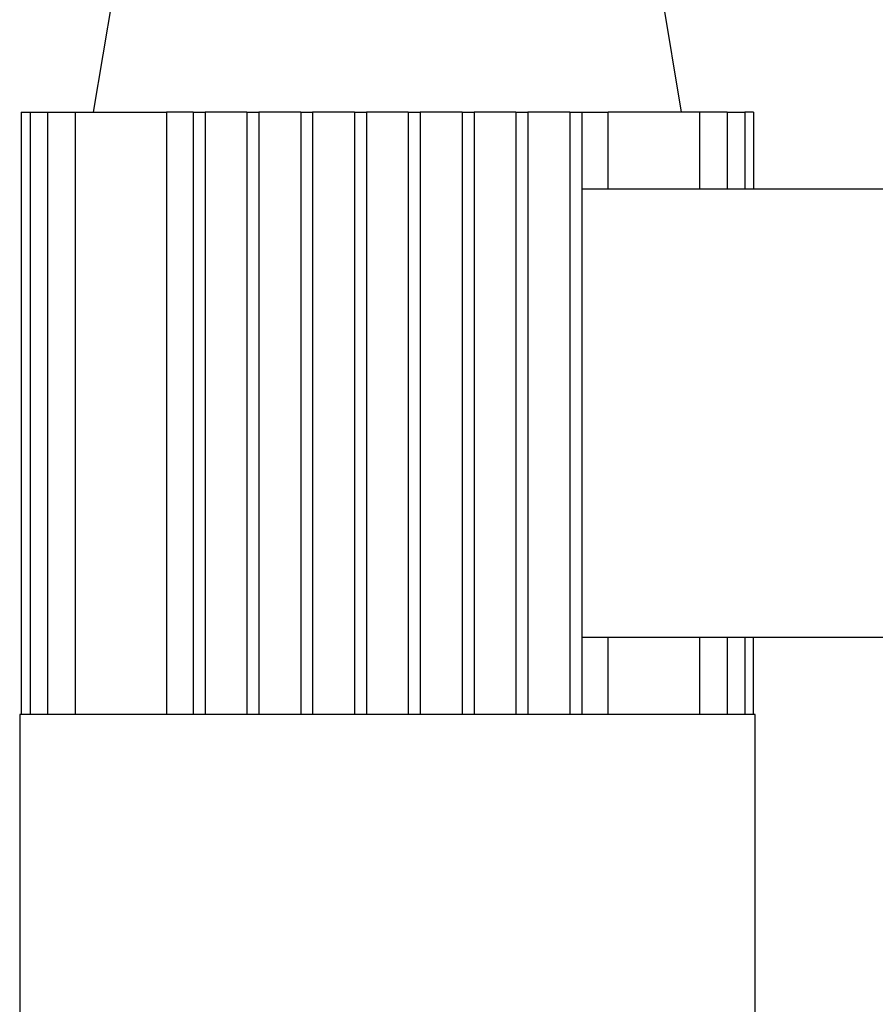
# Model space of a CAD drawing. Header units: millimetres. Extents: x 0 to 420, y 0 to 297.
# Tile 49 of 68: x 215 to 223, y 224 to 233. Entities that reach past the tile are written whole.
import ezdxf

# ---------------------------------------------------------------- set-up
doc = ezdxf.new("R2010")
doc.units = ezdxf.units.MM

msp = doc.modelspace()

# ---------------------------------------------------------------- linework, layer by layer
at = {"color": 7, "linetype": 'Continuous', "lineweight": 25}
for p, q in [((215.60687, 233.47567), (215.3725, 232.06945)), ((220.86346, 232.06945), (220.62909, 233.47567)), ((214.69988, 232.06945), (214.69988, 226.44456)), ((214.69988, 232.06945), (214.78288, 232.06945)), ((214.78288, 232.06945), (214.78288, 226.44456)), ((214.78288, 232.06945), (214.94655, 232.06945)), ((214.94655, 232.06945), (214.94655, 226.44456)), ((214.94655, 232.06945), (215.20447, 232.06945)), ((215.20447, 232.06945), (215.20447, 226.44456)), ((215.20447, 232.06945), (216.05677, 232.06945)), ((216.3044, 232.06945), (216.05677, 232.06945)), ((216.05677, 232.06945), (216.05677, 226.44456)), ((216.3044, 232.06945), (216.41601, 232.06945)), ((216.3044, 232.06945), (216.3044, 226.44456)), ((216.41601, 232.06945), (216.41601, 226.44456)), ((216.80662, 232.06945), (216.41601, 232.06945)), ((216.80662, 232.06945), (216.91823, 232.06945)), ((216.80662, 232.06945), (216.80662, 226.44456)), ((216.91823, 232.06945), (216.91823, 226.44456)), ((217.30884, 232.06945), (216.91823, 232.06945)), ((217.30884, 232.06945), (217.42045, 232.06945)), ((217.30884, 232.06945), (217.30884, 226.44456)), ((217.42045, 232.06945), (217.42045, 226.44456)), ((217.81107, 232.06945), (217.42045, 232.06945)), ((217.81107, 232.06945), (217.81107, 226.44456)), ((217.81107, 232.06945), (217.92267, 232.06945)), ((217.92267, 232.06945), (217.92267, 226.44456)), ((218.31329, 232.06945), (217.92267, 232.06945)), ((218.31329, 232.06945), (218.31329, 226.44456)), ((218.31329, 232.06945), (218.42489, 232.06945)), ((218.42489, 232.06945), (218.42489, 226.44456)), ((218.81551, 232.06945), (218.42489, 232.06945)), ((218.81551, 232.06945), (218.92711, 232.06945)), ((218.81551, 232.06945), (218.81551, 226.44456)), ((218.92711, 232.06945), (218.92711, 226.44456)), ((219.31773, 232.06945), (218.92711, 232.06945)), ((219.31773, 232.06945), (219.31773, 226.44456)), ((219.31773, 232.06945), (219.42934, 232.06945)), ((219.42934, 232.06945), (219.42934, 226.44456)), ((219.81995, 232.06945), (219.42934, 232.06945)), ((219.81995, 232.06945), (219.81995, 226.44456)), ((219.81995, 232.06945), (219.93156, 232.06945)), ((219.93156, 232.06945), (219.93156, 226.44456)), ((219.93156, 232.06945), (220.17919, 232.06945)), ((220.17919, 231.3496), (220.17919, 232.06945)), ((221.03149, 232.06945), (220.17919, 232.06945)), ((221.03149, 232.06945), (221.03149, 231.3496)), ((221.2894, 232.06945), (221.03149, 232.06945)), ((221.2894, 232.06945), (221.2894, 231.3496)), ((221.2894, 232.06945), (221.45308, 232.06945)), ((221.45308, 232.06945), (221.45308, 231.3496)), ((221.53608, 232.06945), (221.45308, 232.06945)), ((221.53608, 232.06945), (221.53608, 231.3496)), ((223.97723, 231.3496), (219.93156, 231.3496)), ((223.97723, 227.16441), (219.93156, 227.16441)), ((220.17919, 226.44456), (220.17919, 227.16441)), ((221.03149, 227.16441), (221.03149, 226.44456)), ((221.2894, 227.16441), (221.2894, 226.44456)), ((221.45308, 227.16441), (221.45308, 226.44456)), ((221.53608, 226.44456), (221.53608, 227.16441)), ((214.68613, 226.44456), (214.68613, 223.61956)), ((214.69988, 226.44456), (214.68613, 226.44456)), ((214.78288, 226.44456), (214.69988, 226.44456)), ((214.94655, 226.44456), (214.78288, 226.44456)), ((215.20447, 226.44456), (214.94655, 226.44456)), ((216.3044, 226.44456), (215.20447, 226.44456)), ((216.80662, 226.44456), (216.3044, 226.44456)), ((217.30884, 226.44456), (216.80662, 226.44456)), ((217.81107, 226.44456), (217.30884, 226.44456)), ((218.42489, 226.44456), (217.81107, 226.44456)), ((218.92711, 226.44456), (218.42489, 226.44456)), ((219.42934, 226.44456), (218.92711, 226.44456)), ((219.93156, 226.44456), (219.42934, 226.44456)), ((221.03149, 226.44456), (219.93156, 226.44456)), ((221.2894, 226.44456), (221.03149, 226.44456)), ((221.45308, 226.44456), (221.2894, 226.44456)), ((221.53608, 226.44456), (221.45308, 226.44456)), ((221.54983, 226.44456), (221.53608, 226.44456)), ((221.54983, 223.61956), (221.54983, 226.44456))]:
    msp.add_line(p, q, dxfattribs=at)

doc.saveas('drawing.dxf')
